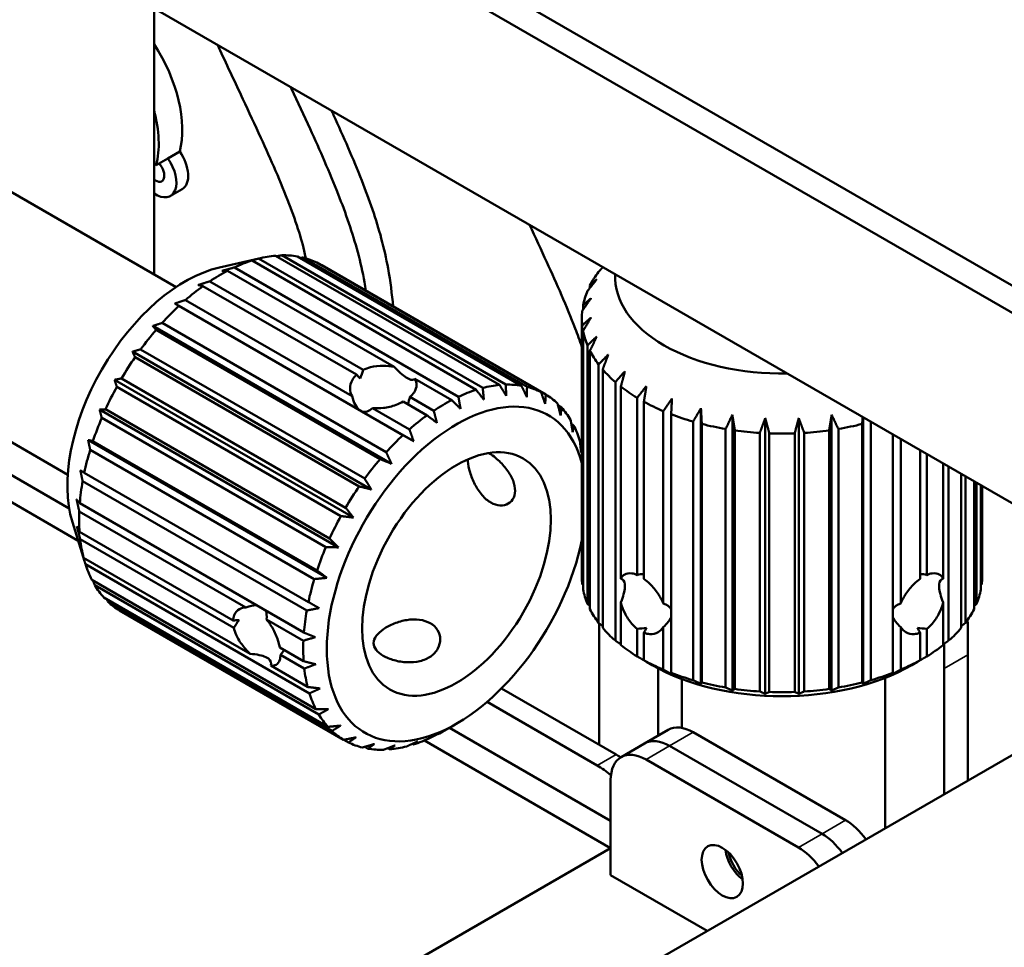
# Model space of a CAD drawing. Header units: millimetres. Extents: x 0 to 4584, y -120 to 1188.
# Tile 100 of 105: x 1417 to 1476, y 729 to 785. Entities that reach past the tile are written whole.
import ezdxf

# ---------------------------------------------------------------- set-up
doc = ezdxf.new("R2010")
doc.units = ezdxf.units.MM
doc.header["$LTSCALE"] = 2
doc.layers.add('Sichtbar (ISO)', color=7, linetype='Continuous', lineweight=50)
doc.layers.add('Sichtbar schmal (ISO)', color=7, linetype='Continuous', lineweight=35)

msp = doc.modelspace()

# ---------------------------------------------------------------- linework, layer by layer
at = {"layer": 'Sichtbar (ISO)'}
for p, q in [((1394.5642, 815.9434), (1490.3772, 760.6258)), ((1393.8571, 814.7187), (1489.3165, 759.6052)), ((1488.0791, 748.8887), (1393.8571, 803.2877)), ((1424.6163, 769.6073), (1424.6163, 785.5289)), ((1425.9404, 768.7957), (1410.7808, 777.5481)), ((1425.4496, 776.5139), (1426.1567, 776.9221)), ((1424.7425, 776.1056), (1425.4496, 776.5139)), ((1426.3044, 774.6705), (1425.5973, 774.2622)), ((1428.5427, 769.9713), (1431.0745, 770.5462)), ((1430.8882, 770.5012), (1444.3232, 762.7445)), ((1445.3382, 762.9225), (1431.9032, 770.6792)), ((1432.273, 770.7008), (1445.7081, 762.9441)), ((1446.6463, 762.8804), (1433.2113, 770.6372)), ((1433.5466, 770.5677), (1446.9816, 762.8109)), ((1429.4342, 769.9749), (1442.8692, 762.2182)), ((1443.9302, 762.6324), (1430.4951, 770.3891)), ((1447.8146, 762.5075), (1434.3795, 770.2643)), ((1434.6702, 770.1057), (1448.1053, 762.349)), ((1451.5183, 769.9834), (1451.5183, 769.9971)), ((1439.0212, 764.0071), (1429.0298, 769.7757)), ((1436.7588, 763.5419), (1427.5518, 768.8576)), ((1427.9552, 769.1378), (1437.1622, 763.8221)), ((1450.7561, 768.7538), (1450.7561, 768.8857)), ((1436.9253, 761.4255), (1425.8664, 767.8103)), ((1439.541, 759.906), (1426.106, 767.6627)), ((1426.4961, 768.0154), (1436.4875, 762.2469)), ((1450.3438, 767.4447), (1450.3438, 767.7018)), ((1450.2697, 766.9332), (1450.2697, 751.4198)), ((1419.4404, 757.5374), (1404.2808, 766.2898)), ((1438.8602, 758.197), (1424.5413, 766.464)), ((1425.1013, 766.6418), (1438.5364, 758.8851)), ((1450.2938, 750.981), (1450.2938, 766.4945)), ((1438.1713, 758.4706), (1424.7363, 766.2273)), ((1450.3438, 766.1647), (1450.3438, 750.6512)), ((1450.6077, 749.787), (1450.6077, 765.3005)), ((1437.6428, 756.6559), (1423.3238, 764.9229)), ((1436.9194, 756.8383), (1423.4843, 764.5951)), ((1423.8132, 765.0588), (1437.2482, 757.3021)), ((1450.7561, 764.9807), (1450.7561, 749.4673)), ((1451.2759, 748.6427), (1451.2759, 764.1561)), ((1451.5183, 763.8561), (1451.5183, 748.3426)), ((1436.5698, 754.9668), (1422.2509, 763.2338)), ((1435.8232, 755.0588), (1422.3882, 762.8155)), ((1422.6708, 763.3144), (1436.1058, 755.5577)), ((1442.4649, 762.019), (1440.2517, 763.2968)), ((1452.2782, 747.5827), (1452.2782, 763.0961)), ((1452.6071, 762.8249), (1452.6071, 751.2879)), ((1439.9614, 762.206), (1441.3902, 761.3811)), ((1453.5841, 751.5214), (1453.5841, 762.1527)), ((1440.9868, 761.1008), (1439.558, 761.9258)), ((1448.84, 761.6906), (1449.0448, 761.5724)), ((1453.9896, 761.9186), (1453.9896, 751.2873)), ((1435.674, 753.1812), (1421.3551, 761.4482)), ((1421.709, 761.4616), (1435.144, 753.7049)), ((1440.1853, 759.5433), (1437.0813, 761.3354)), ((1437.7179, 761.5365), (1439.9312, 760.2587)), ((1455.1539, 749.8175), (1455.1539, 761.3545)), ((1455.6236, 761.1647), (1455.6236, 745.6512)), ((1457.4096, 744.9941), (1457.4096, 761.5281)), ((1459.2933, 744.5983), (1459.2933, 761.1323)), ((1465.2461, 744.5983), (1465.2461, 761.1323)), ((1467.1298, 744.9941), (1467.1298, 760.9837)), ((1434.9161, 753.1861), (1421.4811, 760.9428)), ((1449.6378, 760.5819), (1449.7717, 760.5046)), ((1456.9399, 745.2125), (1456.9399, 760.7259)), ((1457.4596, 760.586), (1457.4596, 745.0725)), ((1461.2674, 744.3973), (1461.2674, 760.9313)), ((1463.272, 744.3973), (1463.272, 760.9313)), ((1467.0798, 745.0725), (1467.0798, 760.586)), ((1467.5995, 760.7125), (1467.5995, 745.2125)), ((1458.8878, 744.7724), (1458.8878, 760.2858)), ((1459.4417, 760.2002), (1459.4417, 744.6867)), ((1460.9385, 744.5343), (1460.9385, 760.0478)), ((1461.5097, 760.0189), (1461.5097, 744.5055)), ((1463.0297, 744.5055), (1463.0297, 760.0189)), ((1463.6009, 760.0478), (1463.6009, 744.5343)), ((1465.0977, 744.6867), (1465.0977, 760.2002)), ((1465.6516, 760.2858), (1465.6516, 744.7724)), ((1468.9158, 745.6512), (1468.9158, 759.9526)), ((1419.5288, 755.5205), (1412.7015, 759.4623)), ((1434.9826, 751.3532), (1420.6637, 759.6202)), ((1420.9568, 759.5568), (1434.3919, 751.8001)), ((1450.1886, 759.2216), (1450.2638, 759.1782)), ((1469.3855, 759.6814), (1469.3855, 749.8175)), ((1411.2873, 758.6458), (1420.0707, 753.5747)), ((1434.2257, 751.2771), (1420.7907, 759.0338)), ((1470.5498, 751.2873), (1470.5498, 759.0092)), ((1470.9553, 758.7751), (1470.9553, 751.5214)), ((1471.9323, 751.2879), (1471.9323, 758.211)), ((1472.2612, 758.0211), (1472.2612, 747.5827)), ((1420.4373, 757.6578), (1433.8723, 749.901)), ((1473.0211, 748.3426), (1473.0211, 757.5824)), ((1473.2634, 757.4425), (1473.2634, 748.6427)), ((1433.7729, 749.3897), (1420.3379, 757.1465)), ((1473.7833, 749.4673), (1473.7833, 757.1423)), ((1473.9317, 757.0567), (1473.9317, 749.787)), ((1474.1956, 750.6512), (1474.1956, 756.9043)), ((1474.2456, 756.8754), (1474.2456, 750.981)), ((1474.2697, 756.8615), (1474.2697, 751.4198)), ((1420.1661, 755.8222), (1433.6011, 748.0655)), ((1430.1278, 749.5697), (1420.1365, 755.3382)), ((1419.7235, 754.696), (1420.4479, 752.3566)), ((1420.1515, 754.106), (1429.3585, 748.7904)), ((1429.3995, 748.3483), (1420.1925, 753.6639)), ((1420.394, 752.5612), (1430.3854, 746.7927)), ((1433.9395, 744.4178), (1420.5044, 752.1745)), ((1420.8862, 751.2348), (1434.3212, 743.4781)), ((1434.4977, 743.1585), (1421.0627, 750.9152)), ((1421.6131, 750.167), (1435.0481, 742.4103)), ((1435.2853, 742.1676), (1421.8503, 749.9243)), ((1452.6071, 749.8671), (1452.6071, 747.3115)), ((1471.9323, 747.3115), (1471.9323, 749.8671)), ((1422.5526, 749.3904), (1435.9876, 741.6337)), ((1433.5715, 747.5815), (1431.3583, 748.8593)), ((1451.3095, 741.3335), (1451.3095, 748.6168)), ((1490.3772, 748.9907), (1451.9972, 726.832)), ((1453.5841, 746.6393), (1453.5841, 748.2891)), ((1453.9896, 748.055), (1453.9896, 746.4052)), ((1455.1539, 745.8411), (1455.1539, 748.3967)), ((1469.3855, 748.3967), (1469.3855, 745.8411)), ((1470.5498, 746.4052), (1470.5498, 748.055)), ((1470.9553, 748.2891), (1470.9553, 746.6393)), ((1432.1578, 747.1742), (1433.5866, 746.3493)), ((1433.6276, 745.9072), (1432.1988, 746.7321)), ((1454.4915, 746.1126), (1454.138, 746.3167)), ((1470.0479, 746.1126), (1470.4014, 746.3167)), ((1473.4066, 739.1928), (1473.4066, 746.7249)), ((1431.6158, 746.0823), (1433.829, 744.8045)), ((1454.8451, 745.9173), (1454.8451, 741.884)), ((1471.9924, 745.9084), (1471.9924, 738.3763)), ((1456.2593, 742.3471), (1456.2593, 745.2843)), ((1468.4569, 736.335), (1468.4569, 745.3523)), ((1445.4507, 744.7161), (1452.3177, 740.7515)), ((1444.5836, 743.9103), (1451.1864, 740.0983)), ((1442.7535, 742.6016), (1442.0464, 742.1934)), ((1451.9965, 736.7753), (1442.3293, 742.3567)), ((1455.4463, 742.2311), (1454.0321, 741.4146)), ((1466.0859, 736.8058), (1456.9463, 742.0825)), ((1436.2783, 741.4751), (1435.9996, 741.636)), ((1440.827, 741.591), (1451.9965, 735.1423)), ((1441.628, 741.9637), (1441.611, 741.9736)), ((1437.4466, 741.1022), (1437.2542, 741.2133)), ((1438.7546, 741.0602), (1438.6309, 741.1317)), ((1440.1627, 741.3503), (1440.0961, 741.3888)), ((1454.0321, 741.4146), (1452.6179, 740.5981)), ((1455.5321, 741.266), (1464.6739, 735.988)), ((1464.6717, 735.9893), (1455.5321, 741.266)), ((1463.2596, 735.1715), (1454.1179, 740.4495)), ((1451.9965, 739.2248), (1451.9965, 733.5093)), ((1416.6412, 714.7299), (1451.9965, 735.1423)), ((1457.7796, 730.1705), (1451.9965, 733.5093))]:
    msp.add_line(p, q, dxfattribs=at)
for centre, major_axis, ratio, start_param, end_param in [((1421.6111, 780.9361), (-3.325, 5.7591), 0.5773503, 3.6681937, 4.8044625), ((1420.1968, 780.1196), (3.325, -5.7591), 0.5773503, 0.526601, 1.1340047), ((1425.4294, 776.186), (0.875, -1.5155), 0.5773503, 0, 1.7279318), ((1424.7223, 775.7778), (0.875, -1.5155), 0.5773503, 5.4119676, 8.0111171), ((1424.0152, 775.3695), (-0.875, 1.5155), 0.5773503, 4.8695245, 4.990607), ((1424.7223, 775.7778), (0.3625, -0.6279), 0.5773503, 5.2893853, 8.241329), ((1428.6114, 759.7481), (6, 10.3923), 0.5773503, 0.3870002, 0.5137457), ((1428.6114, 759.7481), (6, 10.3923), 0.5773503, 0.2124673, 0.3392128), ((1428.6114, 759.7481), (6, 10.3923), 0.5773503, 0.0379344, 0.1646798), ((1426.4901, 760.9728), (-5, -8.6603), 0.5773503, 3.6324753, 5.7923026), ((1428.6114, 759.7481), (-6, -10.3923), 0.5773503, 3.7031258, 3.8298713), ((1421.7878, 767.9743), (-2, -3.4641), 0.5773503, 2.3418933, 2.3561945), ((1428.6114, 759.7481), (-6, -10.3923), 0.5773503, 3.8776587, 4.0044042), ((1462.2697, 766.9332), (-12, 0), 0.5773503, 5.8707467, 5.9974922), ((1462.2697, 769.3827), (-10, 0), 0.5773503, 6.2523908, 7.8847761), ((1428.6114, 759.7481), (-6, -10.3923), 0.5773503, 4.0521916, 4.1789371), ((1462.2697, 766.9332), (-12, 0), 0.5773503, 6.0452796, 6.1720251), ((1428.6114, 759.7481), (-6, -10.3923), 0.5773503, 4.2267246, 4.35347), ((1462.2697, 766.9332), (-12, 0), 0.5773503, 6.2198126, 6.346558), ((1428.6114, 759.7481), (-6, -10.3923), 0.5773503, 4.4012575, 4.528003), ((1462.2697, 766.9332), (-12, 0), 0.5773503, 0.1111602, 0.2379057), ((1428.6114, 759.7481), (-6, -10.3923), 0.5773503, 4.5757904, 4.7025359), ((1462.2697, 766.9332), (-12, 0), 0.5773503, 0.2856931, 0.4124386), ((1438.0158, 766.5867), (2.1926, -3.332), 0.1973444, 5.4585254, 5.8533889), ((1438.3956, 762.4911), (-2.1636, 1.8594), 0.1282588, 0.8295364, 0.9733807), ((1438.3956, 762.4911), (0.9971, 3.7159), 0.4125109, 1.3170215, 1.4608658), ((1438.5783, 760.5214), (1.1191, 2.8716), 0.525437, 6.1476701, 6.2580645), ((1462.2697, 766.9332), (-12, 0), 0.5773503, 0.460226, 0.5869715), ((1428.6114, 759.7481), (-6, -10.3923), 0.5773503, 4.7503233, 4.8770688), ((1438.0158, 766.5867), (2.1926, -3.332), 0.1973444, 5.9637833, 6.3586468), ((1442.0464, 751.9913), (6, 10.3923), 0.5773503, 0.3870002, 0.5137457), ((1442.0464, 751.9913), (6, 10.3923), 0.5773503, 0.2124673, 0.3392127), ((1442.0464, 751.9913), (6, 10.3923), 0.5773503, 0.0379343, 0.1646798), ((1462.2697, 766.9332), (-12, 0), 0.5773503, 0.634759, 0.7615044), ((1442.7535, 751.5831), (-5.5, -9.5263), 0.5773503, 2.6164958, 8.3790785), ((1438.0158, 766.5867), (0.8545, 5.272), 0.2875413, 2.5827745, 2.977638), ((1438.3956, 762.4911), (0.9971, 3.7159), 0.4125109, 4.6269665, 4.7463028), ((1442.0464, 751.9913), (6, 10.3923), 0.5773503, 0.5615331, 0.6882786), ((1442.0464, 751.9913), (6, 10.3923), 0.5773503, 6.1465867, 6.2733322), ((1442.0464, 751.9913), (6, 10.3923), 0.5773503, 0.736066, 0.8628115), ((1442.0464, 751.9913), (6, 10.3923), 0.5773503, 5.9720538, 6.0987993), ((1462.2697, 766.9332), (-12, 0), 0.5773503, 0.8092919, 0.9360374), ((1438.5783, 760.5214), (-2.1185, 1.1858), 0.0121032, 0.6824773, 0.7928717), ((1438.0158, 766.5867), (0.8545, 5.272), 0.2875413, 3.0880324, 3.4828959), ((1442.0464, 751.9913), (6, 10.3923), 0.5773503, 0.910599, 1.0373444), ((1462.2697, 766.9332), (-12, 0), 0.5773503, 0.9838248, 1.1105703), ((1428.6114, 759.7481), (-6, -10.3923), 0.5773503, 4.9248563, 5.0516017), ((1442.0464, 751.9913), (6, 10.3923), 0.5773503, 5.7975209, 5.9242664), ((1462.2697, 766.9332), (-12, 0), 0.5773503, 1.1583577, 1.2851032), ((1462.2697, 766.9332), (-12, 0), 0.5773503, 1.8564894, 1.9832349), ((1442.0464, 751.9913), (6, 10.3923), 0.5773503, 1.0851319, 1.2118774), ((1462.2697, 766.9332), (-12, 0), 0.5773503, 1.3328907, 1.4596361), ((1462.2697, 766.9332), (-12, 0), 0.5773503, 1.5074236, 1.6341691), ((1462.2697, 766.9332), (-12, 0), 0.5773503, 1.6819565, 1.808702), ((1428.6114, 759.7481), (-6, -10.3923), 0.5773503, 5.0993892, 5.2261347), ((1442.0464, 751.9913), (-6, -10.3923), 0.5773503, 2.605355, 2.6081408), ((1442.0464, 751.9913), (6, 10.3923), 0.5773503, 1.2596648, 1.3864103), ((1428.6114, 759.7481), (-6, -10.3923), 0.5773503, 5.2739221, 5.4006676), ((1442.0464, 751.9913), (6, 10.3923), 0.5773503, 1.4341978, 1.5609432), ((1428.6114, 759.7481), (-6, -10.3923), 0.5773503, 5.448455, 5.5752005), ((1442.0464, 751.9913), (6, 10.3923), 0.5773503, 1.6087307, 1.7354761), ((1428.6114, 759.7481), (-6, -10.3923), 0.5773503, 5.622988, 5.7497334), ((1442.0464, 751.9913), (6, 10.3923), 0.5773503, 1.7832636, 1.9100091), ((1428.6114, 759.7481), (-6, -10.3923), 0.5773503, 5.7975209, 5.9242664), ((1454.138, 749.9909), (3.8523, 0.7212), 0.4107544, 1.5324741, 1.6378987), ((1470.4014, 749.9909), (3.8523, -0.7212), 0.4107544, 1.503694, 1.6091186), ((1442.0464, 751.9913), (6, 10.3923), 0.5773503, 1.9577965, 2.084542), ((1462.2697, 751.4198), (-12, 0), 0.5773503, 0, 0.0633727), ((1450.3819, 747.8224), (-2.3369, -3.4246), 0.2347806, 2.8654099, 3.2602734), ((1455.9443, 751.0338), (3.0975, 0.2163), 0.5249871, 3.0497553, 3.1601497), ((1474.1575, 747.8224), (-2.3369, 3.4246), 0.2347806, 6.1645045, 6.5593681), ((1468.5951, 751.0338), (3.0975, -0.2163), 0.5249871, 6.2646282, 6.3750226), ((1462.2697, 751.4198), (12, 0), 0.5773503, 6.2198126, 6.2831853), ((1428.6114, 759.7481), (-6, -10.3923), 0.5773503, 5.9720538, 6.0987993), ((1462.2697, 751.4198), (-12, 0), 0.5773503, 0.1111602, 0.2379057), ((1450.3819, 747.8224), (-2.3369, -3.4246), 0.2347806, 2.360152, 2.7550155), ((1474.1575, 747.8224), (-2.3369, 3.4246), 0.2347806, 0.3865771, 0.7814407), ((1462.2697, 751.4198), (12, 0), 0.5773503, 6.0452797, 6.1720251), ((1428.6114, 759.7481), (-6, -10.3923), 0.5773503, 6.1465867, 6.2733322), ((1450.3819, 747.8224), (5.281, 1.5589), 0.2854431, 0.0640798, 0.3660007), ((1474.1575, 747.8224), (5.281, -1.5589), 0.2854431, 2.775592, 3.0775127), ((1427.3912, 745.4079), (3.8031, 4.1688), 0.2832102, 0.2672832, 0.5121104), ((1427.3912, 745.4079), (3.8031, 4.1688), 0.2832102, 5.8951743, 6.1400016), ((1442.0464, 751.9913), (6, 10.3923), 0.5773503, 2.1323295, 2.2590749), ((1462.2697, 751.4198), (-12, 0), 0.5773503, 0.2856931, 0.4124386), ((1462.2697, 751.4198), (12, 0), 0.5773503, 5.8707467, 5.9974922), ((1431.128, 748.0039), (-2.9412, 0.2799), 0.2657835, 5.2391061, 5.3829504), ((1431.128, 748.0039), (2.3565, 3.1941), 0.4092596, 1.6168081, 1.7606524), ((1450.3819, 747.8224), (5.281, 1.5589), 0.2854431, 5.7490646, 6.0509854), ((1474.1575, 747.8224), (5.281, -1.5589), 0.2854431, 3.3737926, 3.6757134), ((1462.2697, 751.4198), (12, 0), 0.5773503, 3.6018187, 3.7285642), ((1454.138, 749.9909), (3.8523, 0.7212), 0.4107544, 4.4918028, 4.6356471), ((1454.138, 749.9909), (0.8726, 2.7589), 0.2019062, 4.0004059, 4.1442502), ((1470.4014, 749.9909), (-0.8726, 2.7589), 0.2019062, 2.1389351, 2.2827794), ((1470.4014, 749.9909), (3.8523, -0.7212), 0.4107544, 4.7891309, 4.9329752), ((1462.2697, 751.4198), (12, 0), 0.5773503, 5.6962138, 5.8229593), ((1442.0464, 751.9913), (6, 10.3923), 0.5773503, 2.3068624, 2.4336078), ((1431.128, 748.0039), (2.3565, 3.1941), 0.4092596, 4.6145565, 4.7068005), ((1462.2697, 751.4198), (12, 0), 0.5773503, 3.7763516, 3.9030971), ((1462.2697, 751.4198), (12, 0), 0.5773503, 5.5216809, 5.6484264), ((1427.3912, 745.4079), (-4.2448, -0.8667), 0.260543, 3.4828031, 3.8776666), ((1432.9251, 749.2524), (1.5254, 2.7117), 0.524838, 3.0805229, 3.1909173), ((1427.3912, 745.4079), (-4.2448, -0.8667), 0.260543, 2.9775451, 3.3724087), ((1462.2697, 751.4198), (12, 0), 0.5773503, 3.9508846, 4.07763), ((1462.2697, 751.4198), (12, 0), 0.5773503, 5.347148, 5.4738934), ((1442.0464, 751.9913), (6, 10.3923), 0.5773503, 2.4813953, 2.6081408), ((1462.2697, 750.6033), (11, 0), 0.5773503, 3.9269908, 5.4977871), ((1462.2697, 751.4198), (12, 0), 0.5773503, 4.1254175, 4.2521629), ((1462.2697, 751.4198), (12, 0), 0.5773503, 5.172615, 5.2993605), ((1462.2697, 751.4198), (12, 0), 0.5773503, 4.2999504, 4.4266959), ((1462.2697, 751.4198), (12, 0), 0.5773503, 4.9980821, 5.1248276), ((1462.2697, 751.4198), (12, 0), 0.5773503, 4.4744833, 4.6012288), ((1462.2697, 751.4198), (12, 0), 0.5773503, 4.6490163, 4.7757617), ((1462.2697, 751.4198), (12, 0), 0.5773503, 4.8235492, 4.9502946), ((1442.0464, 751.9913), (-6, -10.3923), 0.5773503, 5.7975209, 5.9242664), ((1442.0464, 751.9913), (-6, -10.3923), 0.5773503, 5.9720538, 6.0987993), ((1442.0464, 751.9913), (-6, -10.3923), 0.5773503, 6.1465867, 6.2733322), ((1442.0464, 751.9913), (-6, -10.3923), 0.5773503, 0.736066, 0.7853982), ((1456.9463, 739.633), (-1.5, 2.5981), 0.5773503, 5.4977871, 6.2831853), ((1442.0464, 751.9913), (-6, -10.3923), 0.5773503, 0.5615331, 0.6882786), ((1455.5321, 738.8165), (-1.5, 2.5981), 0.5773503, 5.4977871, 6.2831853), ((1455.5321, 738.8165), (-1.5, 2.5981), 0.5773503, 5.4977871, 6.2831853), ((1442.0464, 751.9913), (-6, -10.3923), 0.5773503, 0.0379343, 0.1646798), ((1442.0464, 751.9913), (-6, -10.3923), 0.5773503, 0.2124673, 0.3392127), ((1442.0464, 751.9913), (-6, -10.3923), 0.5773503, 0.3870002, 0.5137457), ((1454.1179, 738), (-1.5, 2.5981), 0.5773503, 5.4977871, 7.0685835), ((1452.3177, 736.669), (-2.5, 4.3301), 0.5773503, 5.4205409, 5.4977876), ((1451.1864, 736.0158), (2.5, -4.3301), 0.5773503, 2.1205585, 2.356195), ((1466.0859, 734.3563), (-1.5, 2.5981), 0.5773503, 4.8893558, 5.4977871), ((1464.6739, 733.5385), (-1.5, 2.5981), 0.5773503, 4.8900996, 5.4977871), ((1460.103, 734.5445), (-0.875, 1.5155), 0.5773503, 0.9409568, 2.2006359), ((1463.2596, 732.722), (1.5, -2.5981), 0.5773503, 1.7485069, 2.3561945), ((1460.103, 734.5445), (0.75, -1.299), 0.5773503, 4.1520124, 5.2727656)]:
    msp.add_ellipse(centre, major_axis=major_axis, ratio=ratio, start_param=start_param, end_param=end_param, dxfattribs=at)
for centre, major_axis in [((1442.7535, 751.5831), (-4, -6.9282)), ((1458.6888, 733.728), (-0.875, 1.5155))]:
    msp.add_ellipse(centre, major_axis=major_axis, ratio=0.5773503, dxfattribs=at)
for points, knots in [([(1433.7238, 770.5196), (1433.7186, 770.5445), (1433.7134, 770.5693), (1433.7081, 770.5942), (1433.6033, 771.0861), (1433.4704, 771.5853), (1433.3156, 772.0859), (1433.1414, 772.6493), (1432.9393, 773.2145), (1432.723, 773.7782), (1432.4668, 774.4456), (1432.1906, 775.111), (1431.9039, 775.7744), (1431.6172, 776.4375), (1431.3201, 777.0986), (1431.0186, 777.7586), (1430.6651, 778.5326), (1430.3055, 779.3051), (1429.9448, 780.0773), (1429.4907, 781.0494), (1429.0348, 782.0211), (1428.5783, 782.9926), (1428.5248, 783.1065), (1428.4713, 783.2203), (1428.4177, 783.3341)], [0.14483824, 0.14483824, 0.14483824, 0.14483824, 0.14616215, 0.14616215, 0.14616215, 0.17235611, 0.17235611, 0.17235611, 0.20183697, 0.20183697, 0.20183697, 0.23674265, 0.23674265, 0.23674265, 0.27163482, 0.27163482, 0.27163482, 0.3125572, 0.3125572, 0.3125572, 0.3640755, 0.3640755, 0.3640755, 0.37011262, 0.37011262, 0.37011262, 0.37011262]), ([(1432.8148, 780.7955), (1432.8301, 780.7627), (1432.8454, 780.7299), (1432.8608, 780.697), (1433.2337, 779.8981), (1433.6057, 779.0988), (1433.971, 778.2978), (1434.5645, 776.9964), (1435.1406, 775.6903), (1435.6568, 774.3758), (1436.1128, 773.2149), (1436.5221, 772.0475), (1436.8316, 770.8926), (1436.9935, 770.2882), (1437.1282, 769.6874), (1437.2362, 769.0955), (1437.2681, 768.9205), (1437.2977, 768.7463), (1437.3252, 768.5729)], [0.56434636, 0.56434636, 0.56434636, 0.56434636, 0.56643966, 0.56643966, 0.56643966, 0.61739595, 0.61739595, 0.61739595, 0.70018619, 0.70018619, 0.70018619, 0.77329816, 0.77329816, 0.77329816, 0.81155563, 0.81155563, 0.81155563, 0.8228674, 0.8228674, 0.8228674, 0.8228674]), ([(1438.9533, 767.6329), (1438.8874, 768.3787), (1438.7917, 769.1376), (1438.6504, 769.912), (1438.5424, 770.5038), (1438.4077, 771.1047), (1438.2458, 771.7091), (1437.9363, 772.864), (1437.527, 774.0314), (1437.0711, 775.1923), (1436.5548, 776.5068), (1435.9787, 777.8129), (1435.3852, 779.1143), (1435.3445, 779.2036), (1435.3037, 779.2929), (1435.2628, 779.3822)], [0.13838444, 0.13838444, 0.13838444, 0.13838444, 0.18844437, 0.18844437, 0.18844437, 0.22670184, 0.22670184, 0.22670184, 0.29981381, 0.29981381, 0.29981381, 0.38260405, 0.38260405, 0.38260405, 0.38828478, 0.38828478, 0.38828478, 0.38828478]), ([(1450.2697, 765.2197), (1450.1451, 765.5858), (1450.0107, 765.9522), (1449.8703, 766.3179), (1449.6142, 766.9853), (1449.3379, 767.6507), (1449.0512, 768.3141), (1448.7646, 768.9772), (1448.4675, 769.6383), (1448.166, 770.2983), (1447.8259, 771.0428), (1447.4803, 771.7859), (1447.1334, 772.5287)], [0.18270868, 0.18270868, 0.18270868, 0.18270868, 0.20183698, 0.20183698, 0.20183698, 0.23674265, 0.23674265, 0.23674265, 0.27163482, 0.27163482, 0.27163482, 0.31099635, 0.31099635, 0.31099635, 0.31099635]), ([(1437.1622, 763.8221), (1437.2935, 763.8883), (1437.4395, 763.9446), (1437.8407, 764.0529), (1438.1091, 764.0826), (1438.5765, 764.079), (1438.8047, 764.0539), (1439.0212, 764.0071)], [0.33012936, 0.33012936, 0.33012936, 0.33012936, 0.37744358, 0.37744358, 0.45293149, 0.45293149, 0.51765703, 0.51765703, 0.51765703, 0.51765703]), ([(1436.4875, 762.2469), (1436.4114, 762.3912), (1436.3728, 762.548), (1436.3688, 762.8736), (1436.4164, 763.0634), (1436.579, 763.3468), (1436.6622, 763.4497), (1436.7588, 763.5419)], [0.0862543, 0.0862543, 0.0862543, 0.0862543, 0.15097985, 0.15097985, 0.22646776, 0.22646776, 0.27378197, 0.27378197, 0.27378197, 0.27378197]), ([(1440.2517, 763.2968), (1440.3256, 763.1758), (1440.3615, 763.0484), (1440.3599, 762.7831), (1440.3091, 762.6278), (1440.1428, 762.3839), (1440.0586, 762.2919), (1439.9614, 762.206)], [0.69016564, 0.69016564, 0.69016564, 0.69016564, 0.75489119, 0.75489119, 0.8303791, 0.8303791, 0.87769331, 0.87769331, 0.87769331, 0.87769331]), ([(1439.558, 761.9258), (1439.4273, 761.8533), (1439.2823, 761.7861), (1438.8847, 761.6383), (1438.6196, 761.5741), (1438.1578, 761.5175), (1437.9323, 761.5131), (1437.7179, 761.5365)], [0.9340407, 0.9340407, 0.9340407, 0.9340407, 0.98135491, 0.98135491, 1.05684282, 1.05684282, 1.12156837, 1.12156837, 1.12156837, 1.12156837]), ([(1443.4243, 758.4561), (1443.4259, 758.4216), (1443.4283, 758.3864), (1443.4497, 758.1562), (1443.4954, 757.9222), (1443.6419, 757.4358), (1443.7429, 757.1838), (1443.9738, 756.7353), (1444.1193, 756.5086), (1444.448, 756.1262), (1444.6318, 755.971), (1444.8102, 755.868), (1444.9886, 755.765), (1445.1843, 755.7011), (1445.552, 755.6814), (1445.7235, 755.7251), (1445.9932, 755.8846), (1446.1096, 756.0111), (1446.2523, 756.3305), (1446.2781, 756.5232), (1446.242, 756.9122), (1446.1778, 757.1333), (1445.9647, 757.5733), (1445.8162, 757.7925), (1445.4959, 758.1788), (1445.3024, 758.3722), (1444.9697, 758.653), (1444.8333, 758.7546), (1444.7039, 758.8404)], [-0.31662395, -0.31662395, -0.31662395, -0.31662395, -0.30273742, -0.30273742, -0.22705836, -0.22705836, -0.15137929, -0.15137929, -0.07568965, -0.07568965, 0, 0, 0, 0.07568965, 0.07568965, 0.15137929, 0.15137929, 0.22705836, 0.22705836, 0.30273742, 0.30273742, 0.37841648, 0.37841648, 0.45409555, 0.45409555, 0.52978519, 0.52978519, 0.58099695, 0.58099695, 0.58099695, 0.58099695]), ([(1452.6071, 751.2879), (1452.667, 751.4086), (1452.7488, 751.4983), (1452.954, 751.6168), (1453.097, 751.6416), (1453.3622, 751.6032), (1453.4724, 751.5694), (1453.5841, 751.5214)], [0.0862543, 0.0862543, 0.0862543, 0.0862543, 0.15097985, 0.15097985, 0.22646776, 0.22646776, 0.27378196, 0.27378196, 0.27378196, 0.27378196]), ([(1470.9553, 751.5214), (1471.067, 751.5694), (1471.1771, 751.6032), (1471.4424, 751.6416), (1471.5854, 751.6168), (1471.7906, 751.4983), (1471.8724, 751.4086), (1471.9323, 751.2879)], [0.33012936, 0.33012936, 0.33012936, 0.33012936, 0.37744358, 0.37744358, 0.45293149, 0.45293149, 0.51765703, 0.51765703, 0.51765703, 0.51765703]), ([(1453.9896, 751.2873), (1454.107, 751.2031), (1454.2272, 751.1038), (1454.5287, 750.815), (1454.7033, 750.6068), (1454.9638, 750.2195), (1455.0726, 750.0197), (1455.1539, 749.8175)], [0.33012937, 0.33012937, 0.33012937, 0.33012937, 0.37744358, 0.37744358, 0.45293149, 0.45293149, 0.51765703, 0.51765703, 0.51765703, 0.51765703]), ([(1469.3855, 749.8175), (1469.4668, 750.0197), (1469.5756, 750.2195), (1469.8361, 750.6068), (1470.0107, 750.815), (1470.3122, 751.1038), (1470.4324, 751.2031), (1470.5498, 751.2873)], [0.0862543, 0.0862543, 0.0862543, 0.0862543, 0.15097985, 0.15097985, 0.22646776, 0.22646776, 0.27378197, 0.27378197, 0.27378197, 0.27378197]), ([(1453.5841, 748.2891), (1453.4724, 748.3766), (1453.3622, 748.4817), (1453.097, 748.7914), (1452.954, 749.0178), (1452.7488, 749.4371), (1452.667, 749.6525), (1452.6071, 749.8671)], [0.9340407, 0.9340407, 0.9340407, 0.9340407, 0.98135491, 0.98135491, 1.05684282, 1.05684282, 1.12156837, 1.12156837, 1.12156837, 1.12156837]), ([(1471.9323, 749.8671), (1471.8724, 749.6525), (1471.7906, 749.4371), (1471.5854, 749.0178), (1471.4424, 748.7914), (1471.1771, 748.4817), (1471.067, 748.3766), (1470.9553, 748.2891)], [0.69016564, 0.69016564, 0.69016564, 0.69016564, 0.75489119, 0.75489119, 0.8303791, 0.8303791, 0.87769331, 0.87769331, 0.87769331, 0.87769331]), ([(1429.3585, 748.7904), (1429.3669, 748.9074), (1429.3911, 749.0187), (1429.498, 749.2723), (1429.6064, 749.3936), (1429.8433, 749.5321), (1429.9791, 749.5691), (1430.1278, 749.5697)], [0.33012937, 0.33012937, 0.33012937, 0.33012937, 0.37744358, 0.37744358, 0.45293149, 0.45293149, 0.51765703, 0.51765703, 0.51765703, 0.51765703]), ([(1431.3583, 748.8593), (1431.5, 748.6911), (1431.6283, 748.5016), (1431.8572, 748.0941), (1431.9663, 747.8472), (1432.0944, 747.4579), (1432.1319, 747.311), (1432.1578, 747.1742)], [0.69016564, 0.69016564, 0.69016564, 0.69016564, 0.75489119, 0.75489119, 0.8303791, 0.8303791, 0.8776933, 0.8776933, 0.8776933, 0.8776933]), ([(1438.365, 746.6746), (1438.1866, 746.7776), (1438.0334, 746.9014), (1437.8325, 747.1649), (1437.7846, 747.3052), (1437.7879, 747.5737), (1437.8393, 747.7201), (1438.0445, 748.0077), (1438.1984, 748.1494), (1438.5534, 748.3959), (1438.777, 748.5165), (1439.2646, 748.7103), (1439.5286, 748.7831), (1440.0233, 748.8606), (1440.2876, 748.8705), (1440.7761, 748.8068), (1441.0005, 748.7325), (1441.3573, 748.5265), (1441.5124, 748.3817), (1441.7203, 748.0433), (1441.7731, 747.8504), (1441.7789, 747.4839), (1441.7323, 747.2856), (1441.5338, 746.9249), (1441.3818, 746.7629), (1441.0269, 746.5164), (1440.8013, 746.416), (1440.3069, 746.2954), (1440.0381, 746.2745), (1439.5343, 746.295), (1439.2652, 746.3377), (1438.7697, 746.4763), (1438.5434, 746.5716), (1438.365, 746.6746)], [0, 0, 0, 0, 0.0756896, 0.0756896, 0.1513793, 0.1513793, 0.2270584, 0.2270584, 0.3027374, 0.3027374, 0.3784165, 0.3784165, 0.4540955, 0.4540955, 0.5297852, 0.5297852, 0.6054748, 0.6054748, 0.6811645, 0.6811645, 0.7568541, 0.7568541, 0.8325332, 0.8325332, 0.9082123, 0.9082123, 0.9838913, 0.9838913, 1.0595704, 1.0595704, 1.13526, 1.13526, 1.2109497, 1.2109497, 1.2109497, 1.2109497]), ([(1430.3854, 746.7927), (1430.2224, 746.9461), (1430.0673, 747.1169), (1429.7833, 747.4862), (1429.6428, 747.7112), (1429.4786, 748.0755), (1429.4311, 748.2155), (1429.3995, 748.3483)], [0.0862543, 0.0862543, 0.0862543, 0.0862543, 0.15097985, 0.15097985, 0.22646776, 0.22646776, 0.27378196, 0.27378196, 0.27378196, 0.27378196]), ([(1455.1539, 748.3967), (1455.0726, 748.2636), (1454.9638, 748.1583), (1454.7033, 748.0079), (1454.5287, 747.9649), (1454.2272, 747.9823), (1454.107, 748.0103), (1453.9896, 748.055)], [0.69016564, 0.69016564, 0.69016564, 0.69016564, 0.75489119, 0.75489119, 0.8303791, 0.8303791, 0.8776933, 0.8776933, 0.8776933, 0.8776933]), ([(1470.5498, 748.055), (1470.4324, 748.0103), (1470.3122, 747.9823), (1470.0107, 747.9649), (1469.8361, 748.0079), (1469.5756, 748.1583), (1469.4668, 748.2636), (1469.3855, 748.3967)], [0.9340407, 0.9340407, 0.9340407, 0.9340407, 0.98135491, 0.98135491, 1.05684282, 1.05684282, 1.12156837, 1.12156837, 1.12156837, 1.12156837]), ([(1432.1988, 746.7321), (1432.1961, 746.6191), (1432.1819, 746.5147), (1432.1111, 746.2862), (1432.0341, 746.1867), (1431.8523, 746.0864), (1431.7433, 746.068), (1431.6158, 746.0823)], [0.9340407, 0.9340407, 0.9340407, 0.9340407, 0.98135491, 0.98135491, 1.05684282, 1.05684282, 1.12156837, 1.12156837, 1.12156837, 1.12156837])]:
    msp.add_open_spline(points, degree=3, knots=knots, dxfattribs=at)
for points, weights in [([(1430.8882, 770.5012), (1430.4713, 770.4039), (1430.0752, 770.3086)], [1.0617907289, 1.05851459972, 1.05462033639]), ([(1432.273, 770.7008), (1432.1167, 770.6726), (1431.9631, 770.6446)], [1.0617907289, 1.06062545, 1.05938196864]), ([(1433.5466, 770.5677), (1433.457, 770.5571), (1433.3683, 770.5465)], [1.0617907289, 1.0611497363, 1.06048508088]), ([(1429.4342, 769.9749), (1429.0453, 769.8673), (1428.676, 769.7623)], [1.06179072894, 1.05851459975, 1.05462033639]), ([(1430.0752, 770.3086), (1430.2789, 770.349), (1430.4951, 770.3891)], [1.05462033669, 1.05851460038, 1.06179072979]), ([(1434.6702, 770.1057), (1434.6628, 770.1054), (1434.6554, 770.105)], [1.0617907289, 1.06173896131, 1.06168703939]), ([(1451.2759, 769.7104), (1451.4023, 769.8531), (1451.5263, 769.9924)], [1.0617907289, 1.06036923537, 1.05883136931]), ([(1428.676, 769.7623), (1428.8474, 769.7699), (1429.0298, 769.7757)], [1.04628301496, 1.04931796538, 1.05173519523]), ([(1450.6077, 768.566), (1450.8905, 768.9245), (1451.1615, 769.264)], [1.0617907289, 1.05851459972, 1.05462033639]), ([(1451.1615, 769.264), (1450.9631, 769.081), (1450.7561, 768.8857)], [1.05462033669, 1.05851460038, 1.06179072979]), ([(1427.9552, 769.1378), (1427.5978, 769.0281), (1427.2587, 768.921)], [1.04722962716, 1.04519380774, 1.04254089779]), ([(1427.2587, 768.921), (1427.4004, 768.891), (1427.5518, 768.8576)], [1.04254089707, 1.04519380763, 1.04722962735]), ([(1450.2938, 767.372), (1450.5591, 767.7582), (1450.8135, 768.1243)], [1.0617907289, 1.05851459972, 1.05462033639]), ([(1450.8135, 768.1243), (1450.5836, 767.9196), (1450.3438, 767.7018)], [1.05462033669, 1.05851460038, 1.06179072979]), ([(1426.4961, 768.0154), (1426.1728, 767.9117), (1425.8664, 767.8103)], [1.0517351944, 1.04931796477, 1.04628301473]), ([(1425.8664, 767.8103), (1425.9819, 767.7391), (1426.106, 767.6627)], [1.05462033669, 1.05851460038, 1.06179072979]), ([(1450.8135, 766.9669), (1450.5591, 766.7378), (1450.2938, 766.4945)], [1.05462033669, 1.05851460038, 1.06179072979]), ([(1450.3438, 766.1647), (1450.5836, 766.5764), (1450.8135, 766.9669)], [1.0617907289, 1.05851459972, 1.05462033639]), ([(1425.1013, 766.6418), (1424.8136, 766.552), (1424.5413, 766.464)], [1.0617907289, 1.05851459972, 1.05462033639]), ([(1424.5413, 766.464), (1424.635, 766.3492), (1424.7363, 766.2273)], [1.05462033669, 1.05851460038, 1.06179072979]), ([(1451.1615, 765.8272), (1450.8905, 765.5715), (1450.6077, 765.3005)], [1.05462033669, 1.05851460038, 1.06179072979]), ([(1450.7561, 764.9807), (1450.9631, 765.415), (1451.1615, 765.8272)], [1.0617907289, 1.05851459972, 1.05462033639]), ([(1423.8132, 765.0588), (1423.5615, 764.9904), (1423.3238, 764.9229)], [1.0617907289, 1.05851459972, 1.05462033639]), ([(1423.3238, 764.9229), (1423.4006, 764.7635), (1423.4843, 764.5951)], [1.05462033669, 1.05851460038, 1.06179072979]), ([(1451.8472, 764.7396), (1451.5676, 764.4561), (1451.2759, 764.1561)], [1.05462033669, 1.05851460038, 1.06179072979]), ([(1451.5183, 763.8561), (1451.6862, 764.3093), (1451.8472, 764.7396)], [1.0617907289, 1.05851459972, 1.05462033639]), ([(1452.8494, 763.7373), (1452.5699, 763.4256), (1452.2782, 763.0961)], [1.05462033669, 1.05851460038, 1.06179072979]), ([(1452.6071, 762.8249), (1452.7309, 763.2929), (1452.8494, 763.7373)], [1.05173597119, 1.04931867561, 1.04628365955]), ([(1422.6708, 763.3144), (1422.4546, 763.2743), (1422.2509, 763.2338)], [1.0617907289, 1.05851459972, 1.05462033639]), ([(1422.2509, 763.2338), (1422.3163, 763.0302), (1422.3882, 762.8155)], [1.05462033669, 1.05851460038, 1.06179072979]), ([(1444.3942, 762.0415), (1444.3606, 762.3849), (1444.3232, 762.7445)], [1.04577024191, 1.05170630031, 1.05704636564]), ([(1445.3382, 762.9225), (1445.5409, 762.5918), (1445.7328, 762.2763)], [1.05704636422, 1.05170629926, 1.04577024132]), ([(1445.7328, 762.2763), (1445.7219, 762.6024), (1445.7081, 762.9441)], [1.04577024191, 1.05170630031, 1.05704636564]), ([(1446.6463, 762.8804), (1446.8129, 762.5283), (1446.9702, 762.1923)], [1.05704636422, 1.05170629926, 1.04577024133]), ([(1446.9702, 762.1923), (1446.977, 762.4943), (1446.9816, 762.8109)], [1.04577024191, 1.05170630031, 1.05704636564]), ([(1454.138, 762.8507), (1453.8669, 762.5112), (1453.5841, 762.1527)], [1.04254090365, 1.04519381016, 1.04722962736]), ([(1453.9896, 761.9186), (1454.0653, 762.3966), (1454.138, 762.8507)], [1.04722962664, 1.04519380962, 1.04254090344]), ([(1442.9949, 761.4952), (1442.9346, 761.8483), (1442.8692, 762.2182)], [1.04577024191, 1.05170630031, 1.05704636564]), ([(1443.9302, 762.6324), (1444.1683, 762.33), (1444.3942, 762.0415)], [1.05704636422, 1.05170629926, 1.04577024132]), ([(1447.8146, 762.5075), (1447.9455, 762.1415), (1448.0687, 761.7921)], [1.05704636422, 1.05170629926, 1.04577024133]), ([(1448.0687, 761.7921), (1448.0878, 762.064), (1448.1053, 762.349)], [1.04577024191, 1.05170630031, 1.05704636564]), ([(1442.4649, 762.019), (1442.7367, 761.7508), (1442.9949, 761.4952)], [1.02021547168, 1.01922126, 1.01762181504]), ([(1448.8076, 761.8151), (1448.9045, 761.4431), (1448.995, 761.088)], [1.05704636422, 1.05170629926, 1.04577024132]), ([(1448.995, 761.088), (1449.0205, 761.3243), (1449.0448, 761.5724)], [1.04577024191, 1.05170630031, 1.05704636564]), ([(1455.6736, 762.1068), (1455.4193, 761.7407), (1455.1539, 761.3545)], [1.04628365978, 1.04931867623, 1.05173597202]), ([(1455.6236, 761.1647), (1455.6491, 761.6478), (1455.6736, 762.1068)], [1.0617907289, 1.05851459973, 1.05462033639]), ([(1421.709, 761.4616), (1421.5265, 761.4558), (1421.3551, 761.4482)], [1.0617907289, 1.05851459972, 1.05462033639]), ([(1421.3551, 761.4482), (1421.415, 761.2019), (1421.4811, 760.9428)], [1.05462033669, 1.05851460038, 1.06179072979]), ([(1440.9868, 761.1008), (1441.2897, 760.872), (1441.5776, 760.654)], [1.01340354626, 1.01319208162, 1.01237758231]), ([(1441.5776, 760.654), (1441.4871, 761.0091), (1441.3902, 761.3811)], [1.01237758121, 1.01319208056, 1.01340354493]), ([(1457.4096, 761.5281), (1457.1797, 761.1376), (1456.9399, 760.7259)], [1.05462033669, 1.05851460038, 1.06179072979]), ([(1457.4596, 760.586), (1457.434, 761.0691), (1457.4096, 761.5281)], [1.0617907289, 1.05851459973, 1.05462033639]), ([(1459.2933, 761.1323), (1459.0949, 760.7201), (1458.8878, 760.2858)], [1.05462033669, 1.05851460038, 1.06179072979]), ([(1459.4417, 760.2002), (1459.3659, 760.6782), (1459.2933, 761.1323)], [1.0617907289, 1.05851459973, 1.05462033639]), ([(1465.2461, 761.1323), (1465.1735, 760.6782), (1465.0977, 760.2002)], [1.05462033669, 1.05851460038, 1.06179072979]), ([(1465.6516, 760.2858), (1465.4445, 760.7201), (1465.2461, 761.1323)], [1.0617907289, 1.05851459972, 1.05462033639]), ([(1467.1017, 760.9999), (1467.0909, 760.7953), (1467.0798, 760.586)], [1.05883136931, 1.06036923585, 1.06179072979]), ([(1449.5952, 760.8242), (1449.6605, 760.4544), (1449.7209, 760.1013)], [1.05704636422, 1.05170629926, 1.04577024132]), ([(1449.7209, 760.1013), (1449.7469, 760.298), (1449.7717, 760.5046)], [1.04577024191, 1.05170630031, 1.05704636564]), ([(1461.2674, 760.9313), (1461.1065, 760.501), (1460.9385, 760.0478)], [1.05462033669, 1.05851460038, 1.06179072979]), ([(1461.5097, 760.0189), (1461.386, 760.4869), (1461.2674, 760.9313)], [1.0617907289, 1.05851459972, 1.05462033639]), ([(1463.272, 760.9313), (1463.1534, 760.4869), (1463.0297, 760.0189)], [1.05462033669, 1.05851460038, 1.06179072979]), ([(1463.6009, 760.0478), (1463.4329, 760.501), (1463.272, 760.9313)], [1.0617907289, 1.05851459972, 1.05462033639]), ([(1439.541, 759.906), (1439.8712, 759.7201), (1440.1853, 759.5433)], [1.05704636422, 1.05170629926, 1.04577024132]), ([(1440.1853, 759.5433), (1440.0621, 759.8927), (1439.9312, 760.2587)], [1.0176218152, 1.0192212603, 1.02021547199]), ([(1420.6637, 759.6202), (1420.7241, 759.3343), (1420.7907, 759.0338)], [1.05462033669, 1.05851460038, 1.06179072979]), ([(1420.9568, 759.5568), (1420.8054, 759.5902), (1420.6637, 759.6202)], [1.0617907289, 1.05851459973, 1.05462033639]), ([(1450.1534, 759.5649), (1450.1908, 759.2052), (1450.2243, 758.8619)], [1.05704636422, 1.05170629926, 1.04577024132]), ([(1438.8602, 758.197), (1438.7029, 758.533), (1438.5364, 758.8851)], [1.04577024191, 1.05170630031, 1.05704636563]), ([(1450.2243, 758.8619), (1450.2448, 759.016), (1450.2638, 759.1782)], [1.01762268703, 1.01922226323, 1.02021660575]), ([(1438.1713, 758.4706), (1438.5243, 758.3302), (1438.8602, 758.197)], [1.05704636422, 1.05170629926, 1.04577024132]), ([(1420.1977, 757.8054), (1420.2645, 757.484), (1420.3379, 757.1465)], [1.05462033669, 1.05851460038, 1.06179072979]), ([(1420.4373, 757.6578), (1420.3132, 757.7342), (1420.1977, 757.8054)], [1.0617907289, 1.05851459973, 1.05462033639]), ([(1437.6428, 756.6559), (1437.4509, 756.9714), (1437.2482, 757.3021)], [1.04577024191, 1.05170630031, 1.05704636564]), ([(1436.9194, 756.8383), (1437.29, 756.7445), (1437.6428, 756.6559)], [1.05704636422, 1.05170629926, 1.04577024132]), ([(1419.9711, 756.0589), (1420.0503, 755.7073), (1420.1365, 755.3382)], [1.04628365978, 1.04931867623, 1.05173597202]), ([(1420.1661, 755.8222), (1420.0648, 755.9441), (1419.9711, 756.0589)], [1.0617907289, 1.05851459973, 1.05462033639]), ([(1436.5698, 754.9668), (1436.344, 755.2553), (1436.1058, 755.5577)], [1.04577024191, 1.05170630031, 1.05704636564]), ([(1435.8232, 755.0588), (1436.2056, 755.0112), (1436.5698, 754.9668)], [1.05704636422, 1.05170629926, 1.04577024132]), ([(1419.991, 754.4338), (1420.0879, 754.0581), (1420.1925, 753.6639)], [1.04254090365, 1.04519381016, 1.04722962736]), ([(1420.1515, 754.106), (1420.0678, 754.2744), (1419.991, 754.4338)], [1.04722962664, 1.04519380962, 1.04254090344]), ([(1435.674, 753.1812), (1435.4158, 753.4368), (1435.144, 753.7049)], [1.04577024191, 1.05170630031, 1.05704636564]), ([(1420.2568, 752.9795), (1420.3762, 752.5866), (1420.5044, 752.1745)], [1.05462033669, 1.05851460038, 1.06179072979]), ([(1420.394, 752.5612), (1420.3222, 752.7758), (1420.2568, 752.9795)], [1.05173597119, 1.04931867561, 1.04628365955]), ([(1434.9161, 753.1861), (1435.3043, 753.1829), (1435.674, 753.1812)], [1.05704636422, 1.05170629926, 1.04577024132]), ([(1434.9826, 751.3532), (1434.6947, 751.5712), (1434.3919, 751.8001)], [1.0457702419, 1.05170630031, 1.05704636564]), ([(1420.9606, 751.1918), (1421.0111, 751.0546), (1421.0627, 750.9152)], [1.05955595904, 1.06070715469, 1.06179072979]), ([(1434.2257, 751.2771), (1434.6134, 751.3153), (1434.9826, 751.3532)], [1.05704636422, 1.05170629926, 1.04577024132]), ([(1450.2938, 750.981), (1450.3188, 750.9545), (1450.3438, 750.9281)], [1.05704636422, 1.05654020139, 1.05602868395]), ([(1474.1956, 750.9281), (1474.2206, 750.9545), (1474.2456, 750.981)], [1.05602868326, 1.05654020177, 1.05704636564]), ([(1421.7875, 750.0663), (1421.8187, 749.9956), (1421.8503, 749.9243)], [1.06066964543, 1.06123895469, 1.06179072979]), ([(1434.5166, 749.5384), (1434.2025, 749.7152), (1433.8723, 749.901)], [1.0457702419, 1.05170630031, 1.05704636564]), ([(1450.6077, 749.787), (1450.6823, 749.7201), (1450.7561, 749.6542)], [1.05704636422, 1.05563214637, 1.05417612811]), ([(1473.7833, 749.6542), (1473.8571, 749.7201), (1473.9317, 749.787)], [1.05417612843, 1.05563214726, 1.05704636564]), ([(1433.7729, 749.3897), (1434.1538, 749.465), (1434.5166, 749.5384)], [1.05704636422, 1.05170629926, 1.04577024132]), ([(1451.2759, 748.6427), (1451.3982, 748.5485), (1451.5183, 748.4566)], [1.05704636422, 1.0548016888, 1.05245170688]), ([(1473.0211, 748.4566), (1473.1412, 748.5485), (1473.2634, 748.6427)], [1.0524517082, 1.05480169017, 1.05704636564]), ([(1434.2901, 747.7919), (1433.9541, 747.9251), (1433.6011, 748.0655)], [1.0457702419, 1.05170630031, 1.05704636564]), ([(1433.5715, 747.5815), (1433.9396, 747.6882), (1434.2901, 747.7919)], [1.02021660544, 1.01922226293, 1.01762268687]), ([(1452.2782, 747.5827), (1452.4447, 747.4713), (1452.6071, 747.3635)], [1.05704636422, 1.05399250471, 1.0507437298]), ([(1471.9323, 747.3635), (1472.0947, 747.4713), (1472.2612, 747.5827)], [1.05074373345, 1.05399250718, 1.05704636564]), ([(1434.31, 746.1668), (1433.9571, 746.2554), (1433.5866, 746.3493)], [1.01237758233, 1.01319208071, 1.01340354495]), ([(1453.5841, 746.6393), (1453.8669, 746.4732), (1454.138, 746.3167)], [1.01340354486, 1.01319208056, 1.01237758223]), ([(1454.138, 746.3167), (1454.0653, 746.3586), (1453.9896, 746.4052)], [1.01237758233, 1.01319208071, 1.01340354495]), ([(1470.4014, 746.3167), (1470.6725, 746.4732), (1470.9553, 746.6393)], [1.01237758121, 1.01319208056, 1.01340354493]), ([(1470.5498, 746.4052), (1470.474, 746.3586), (1470.4014, 746.3167)], [1.01340354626, 1.01319208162, 1.01237758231]), ([(1433.6276, 745.9072), (1433.9772, 746.0391), (1434.31, 746.1668)], [1.01340354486, 1.01319208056, 1.01237758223]), ([(1455.1539, 745.8411), (1455.4193, 745.7027), (1455.6736, 745.5728)], [1.02021660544, 1.01922226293, 1.01762268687]), ([(1455.6736, 745.5728), (1455.6491, 745.6098), (1455.6236, 745.6512)], [1.0457702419, 1.05170630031, 1.05704636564]), ([(1468.8658, 745.5728), (1469.1201, 745.7027), (1469.3855, 745.8411)], [1.0176218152, 1.0192212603, 1.02021547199]), ([(1468.9158, 745.6512), (1468.8903, 745.6098), (1468.8658, 745.5728)], [1.05704636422, 1.05170629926, 1.04577024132]), ([(1456.9399, 745.2125), (1457.1797, 745.0996), (1457.4096, 744.9941)], [1.05704636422, 1.05170629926, 1.04577024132]), ([(1457.4096, 744.9941), (1457.434, 745.0311), (1457.4596, 745.0725)], [1.0457702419, 1.05170630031, 1.05704636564]), ([(1467.0798, 745.0725), (1467.1053, 745.0311), (1467.1298, 744.9941)], [1.05704636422, 1.05170629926, 1.04577024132]), ([(1467.1298, 744.9941), (1467.3597, 745.0996), (1467.5995, 745.2125)], [1.04577024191, 1.05170630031, 1.05704636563]), ([(1434.5757, 744.7125), (1434.2115, 744.7568), (1433.829, 744.8045)], [1.01762268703, 1.01922226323, 1.02021660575]), ([(1433.9395, 744.4178), (1434.2655, 744.5676), (1434.5757, 744.7125)], [1.05704636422, 1.05170629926, 1.04577024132]), ([(1458.8878, 744.7724), (1459.0949, 744.6821), (1459.2933, 744.5983)], [1.05704636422, 1.05170629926, 1.04577024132]), ([(1459.2933, 744.5983), (1459.3659, 744.6402), (1459.4417, 744.6867)], [1.0457702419, 1.05170630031, 1.05704636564]), ([(1460.9385, 744.5343), (1461.1065, 744.463), (1461.2674, 744.3973)], [1.05704636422, 1.05170629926, 1.04577024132]), ([(1461.2674, 744.3973), (1461.386, 744.4489), (1461.5097, 744.5055)], [1.04577024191, 1.05170630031, 1.05704636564]), ([(1463.0297, 744.5055), (1463.1534, 744.4489), (1463.272, 744.3973)], [1.05704636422, 1.05170629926, 1.04577024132]), ([(1463.272, 744.3973), (1463.4329, 744.463), (1463.6009, 744.5343)], [1.04577024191, 1.05170630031, 1.05704636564]), ([(1465.0977, 744.6867), (1465.1735, 744.6402), (1465.2461, 744.5983)], [1.05704636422, 1.05170629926, 1.04577024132]), ([(1465.2461, 744.5983), (1465.4445, 744.6821), (1465.6516, 744.7724)], [1.04577024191, 1.05170630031, 1.05704636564]), ([(1435.0791, 743.4732), (1434.7094, 743.4749), (1434.3212, 743.4781)], [1.0457702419, 1.05170630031, 1.05704636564]), ([(1434.4977, 743.1585), (1434.7958, 743.3185), (1435.0791, 743.4732)], [1.05704636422, 1.05170629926, 1.04577024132]), ([(1435.805, 742.4864), (1435.4358, 742.4485), (1435.0481, 742.4103)], [1.0457702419, 1.05170630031, 1.05704636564]), ([(1435.2853, 742.1676), (1435.5519, 742.3297), (1435.805, 742.4864)], [1.05704636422, 1.05170629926, 1.04577024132]), ([(1436.7313, 741.7823), (1436.3685, 741.7089), (1435.9876, 741.6337)], [1.04577024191, 1.05170630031, 1.05704636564]), ([(1436.2783, 741.4751), (1436.5108, 741.6313), (1436.7313, 741.7823)], [1.05704636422, 1.05170629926, 1.04577024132]), ([(1440.4058, 741.5329), (1440.0957, 741.388), (1439.7696, 741.2382)], [1.04577024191, 1.05170630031, 1.05704636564]), ([(1440.1627, 741.3503), (1440.288, 741.4429), (1440.4058, 741.5329)], [1.05704636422, 1.05170629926, 1.04577024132]), ([(1441.8051, 742.0792), (1441.5217, 741.9245), (1441.2236, 741.7645)], [1.04577024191, 1.05170630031, 1.05704636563]), ([(1441.628, 741.9637), (1441.7196, 742.022), (1441.8051, 742.0792)], [1.02021547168, 1.01922126, 1.01762181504]), ([(1437.8298, 741.3822), (1437.4794, 741.2785), (1437.1112, 741.1717)], [1.04577024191, 1.05170630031, 1.05704636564]), ([(1437.4466, 741.1022), (1437.6435, 741.2445), (1437.8298, 741.3822)], [1.05704636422, 1.05170629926, 1.04577024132]), ([(1439.0672, 741.2982), (1438.7344, 741.1704), (1438.3848, 741.0386)], [1.04577024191, 1.05170630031, 1.05704636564]), ([(1438.7546, 741.0602), (1438.9154, 741.181), (1439.0672, 741.2982)], [1.05704636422, 1.05170629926, 1.04577024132])]:
    msp.add_rational_spline(points, weights, degree=2, dxfattribs=at)
for points in [[(1451.4916, 770.0125), (1451.4974, 769.9994), (1451.5033, 769.9863), (1451.5092, 769.9732)], [(1473.4066, 746.7249), (1473.4066, 747.4265), (1473.4075, 748.1277), (1473.4016, 748.8326)], [(1471.991, 747.4025), (1471.9928, 746.9037), (1471.9924, 746.4061), (1471.9924, 745.9084)]]:
    msp.add_open_spline(points, degree=3, dxfattribs=at)
at = {"layer": 'Sichtbar schmal (ISO)'}
for p, q in [((1471.9924, 745.9084), (1473.4066, 746.7249)), ((1456.9463, 742.0825), (1455.5321, 741.266)), ((1455.5321, 741.266), (1454.1179, 740.4495)), ((1451.1864, 740.0983), (1452.3177, 740.7515)), ((1464.6717, 735.9893), (1466.0859, 736.8058)), ((1463.2596, 735.1715), (1464.6739, 735.988))]:
    msp.add_line(p, q, dxfattribs=at)

doc.saveas('drawing.dxf')
